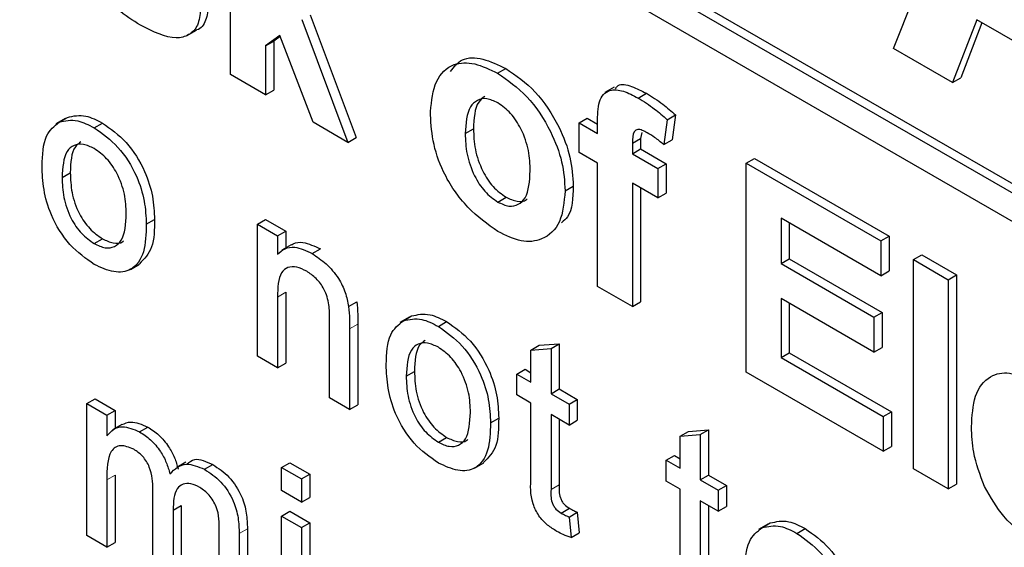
# Paper-space layout 'Blatt2' of a CAD drawing. Header units: millimetres. Extents: x 5 to 418, y 2 to 292.
# Tile 14 of 59: x 109.67 to 112.49, y 187.05 to 188.56. Entities that reach past the tile are written whole.
import ezdxf

# ---------------------------------------------------------------- set-up
doc = ezdxf.new("R2010")
doc.units = ezdxf.units.MM

psp = doc.layouts.new('Blatt2')

# ---------------------------------------------------------------- linework, layer by layer
at = {"color": 7, "linetype": 'Continuous', "lineweight": 25}
for p, q in [((108.8243, 190.1961), (117.7575, 185.0391)), ((108.8479, 190.2097), (117.7575, 185.0664)), ((117.7575, 184.9575), (108.8243, 190.1145)), ((112.1742, 188.4799), (112.4861, 189.2525)), ((110.2772, 188.4046), (110.2772, 189.0034)), ((110.4811, 188.5622), (110.613, 188.2108)), ((110.5047, 188.5758), (110.6365, 188.2244)), ((112.413, 188.5618), (112.3434, 188.3822)), ((112.7296, 188.3791), (112.413, 188.5618)), ((110.1532, 188.5169), (110.1797, 188.5323)), ((112.428, 188.5532), (112.367, 188.3958)), ((110.4181, 188.5168), (110.377, 188.4871)), ((110.4191, 188.5141), (110.4005, 188.5007)), ((110.5132, 188.2683), (110.4181, 188.5168)), ((110.377, 188.4871), (110.4005, 188.5007)), ((110.377, 188.4871), (110.377, 188.347)), ((110.4005, 188.5007), (110.4005, 188.3606)), ((112.3434, 188.3822), (112.1742, 188.4799)), ((111.0414, 188.4087), (111.065, 188.4223)), ((110.377, 188.347), (110.2772, 188.4046)), ((112.3434, 188.3822), (112.367, 188.3958)), ((111.3752, 188.3688), (111.3487, 188.3535)), ((110.377, 188.347), (110.4005, 188.3606)), ((111.4437, 188.3377), (111.4672, 188.3513)), ((109.8032, 188.2788), (109.7767, 188.2635)), ((109.7864, 188.2688), (109.81, 188.2824)), ((111.2744, 188.2665), (111.298, 188.2801)), ((111.298, 188.2801), (111.3276, 188.263)), ((111.5271, 188.2755), (111.5506, 188.2891)), ((111.5506, 188.2891), (111.5407, 188.218)), ((109.8866, 188.2525), (109.9102, 188.2661)), ((110.613, 188.2108), (110.5132, 188.2683)), ((111.2744, 188.2665), (111.3276, 188.2358)), ((111.2744, 188.182), (111.2744, 188.2665)), ((111.3276, 188.2358), (111.3276, 188.2673)), ((111.5271, 188.2755), (111.5171, 188.2044)), ((110.613, 188.2108), (110.6365, 188.2244)), ((110.9487, 188.2358), (110.9723, 188.2494)), ((111.4538, 188.2386), (111.4509, 188.2216)), ((111.4273, 188.208), (111.4509, 188.2216)), ((111.4273, 188.208), (111.4273, 188.1782)), ((111.4509, 188.2216), (111.4509, 188.1918)), ((111.5171, 188.2044), (111.5407, 188.218)), ((111.3276, 188.1513), (111.2744, 188.182)), ((111.4273, 188.1782), (111.4509, 188.1918)), ((111.4273, 188.1782), (111.5005, 188.136)), ((111.4509, 188.1918), (111.524, 188.1496)), ((111.3276, 187.7982), (111.3276, 188.1513)), ((111.5005, 188.136), (111.524, 188.1496)), ((111.524, 188.1496), (111.524, 188.0652)), ((111.7531, 188.1514), (111.7767, 188.165)), ((111.7531, 187.5526), (111.7531, 188.1514)), ((111.7531, 188.1514), (112.1387, 187.9288)), ((111.7767, 188.165), (112.1622, 187.9424)), ((109.7946, 188.1103), (109.8182, 188.1239)), ((111.5005, 188.136), (111.5005, 188.0516)), ((111.2346, 188.0719), (111.2581, 188.0855)), ((111.5005, 188.0516), (111.4273, 188.0938)), ((111.4273, 188.0938), (111.4273, 187.7406)), ((111.042, 188.0399), (111.0655, 188.0535)), ((111.4509, 188.0802), (111.4509, 187.7542)), ((111.5005, 188.0516), (111.524, 188.0652)), ((110.0357, 187.9761), (110.0593, 187.9897)), ((110.3538, 187.9762), (110.3774, 187.9898)), ((110.3538, 187.5983), (110.3538, 187.9762)), ((110.3538, 187.9762), (110.4112, 187.943)), ((110.3774, 187.9898), (110.4348, 187.9566)), ((112.1387, 187.829), (111.8528, 187.994)), ((111.8528, 187.994), (111.8528, 187.8635)), ((111.8764, 187.9804), (111.8764, 187.8771)), ((110.4112, 187.943), (110.4348, 187.9566)), ((110.4112, 187.943), (110.4112, 187.8903)), ((110.4348, 187.9566), (110.4348, 187.9079)), ((112.1387, 187.9288), (112.1622, 187.9424)), ((112.1622, 187.9424), (112.1622, 187.8426)), ((109.8866, 187.921), (109.9102, 187.9346)), ((110.4504, 187.917), (110.4239, 187.9017)), ((112.1387, 187.9288), (112.1387, 187.829)), ((110.5109, 187.8921), (110.5345, 187.9057)), ((112.2318, 187.8751), (112.2553, 187.8887)), ((112.2553, 187.8887), (112.355, 187.8311)), ((109.9902, 187.8468), (110.0167, 187.8621)), ((111.8528, 187.8635), (111.8764, 187.8771)), ((111.8528, 187.8635), (112.1187, 187.71)), ((111.8764, 187.8771), (112.1423, 187.7236)), ((112.2318, 187.2763), (112.2318, 187.8751)), ((112.2318, 187.8751), (112.3315, 187.8175)), ((112.1387, 187.829), (112.1622, 187.8426)), ((112.3315, 187.8175), (112.355, 187.8311)), ((112.355, 187.8311), (112.355, 187.2323)), ((112.3315, 187.8175), (112.3315, 187.2187)), ((110.4348, 187.7814), (110.4348, 187.5787)), ((111.4273, 187.7406), (111.3276, 187.7982)), ((110.4112, 187.7678), (110.4112, 187.5651)), ((110.615, 187.7407), (110.6385, 187.7543)), ((111.4273, 187.7406), (111.4509, 187.7542)), ((112.1187, 187.6102), (111.8528, 187.7637)), ((111.8528, 187.7637), (111.8528, 187.5948)), ((111.8764, 187.7501), (111.8764, 187.6084)), ((112.1187, 187.71), (112.1423, 187.7236)), ((112.1423, 187.7236), (112.1423, 187.6238)), ((110.5605, 187.479), (110.5605, 187.7046)), ((110.6415, 187.6906), (110.6415, 187.4594)), ((110.7884, 187.71), (110.7619, 187.6947)), ((110.7717, 187.7001), (110.7952, 187.7137)), ((110.8719, 187.6837), (110.8954, 187.6974)), ((112.1187, 187.71), (112.1187, 187.6102)), ((110.6179, 187.677), (110.6179, 187.4458)), ((111.1605, 187.6297), (111.2179, 187.6343)), ((111.1944, 187.6206), (111.2179, 187.6343)), ((111.2179, 187.6343), (111.2179, 187.5046)), ((111.1369, 187.6161), (111.1605, 187.6297)), ((111.1369, 187.6161), (111.1944, 187.6206)), ((111.1369, 187.5241), (111.1369, 187.6161)), ((111.1944, 187.6206), (111.1944, 187.4909)), ((111.8528, 187.5948), (111.8764, 187.6084)), ((111.8764, 187.6084), (112.1689, 187.4396)), ((112.1187, 187.6102), (112.1423, 187.6238)), ((110.4112, 187.5651), (110.3538, 187.5983)), ((110.4112, 187.5651), (110.4348, 187.5787)), ((111.8528, 187.5948), (112.1453, 187.426)), ((110.7798, 187.5415), (110.8034, 187.5551)), ((111.0968, 187.5473), (111.1203, 187.5609)), ((111.0968, 187.4876), (111.0968, 187.5473)), ((111.0968, 187.5473), (111.1369, 187.5241)), ((111.1203, 187.5609), (111.1369, 187.5513)), ((112.1453, 187.3262), (111.7531, 187.5526)), ((111.1944, 187.4909), (111.2179, 187.5046)), ((111.1944, 187.4909), (111.246, 187.4611)), ((111.2179, 187.5046), (111.2696, 187.4747)), ((109.8654, 187.4626), (109.8889, 187.4762)), ((109.8654, 187.0847), (109.8654, 187.4626)), ((109.8654, 187.4626), (109.9228, 187.4294)), ((109.8889, 187.4762), (109.9463, 187.443)), ((110.6179, 187.4458), (110.5605, 187.479)), ((111.1369, 187.4644), (111.0968, 187.4876)), ((111.1369, 187.2524), (111.1369, 187.4644)), ((111.246, 187.4611), (111.2696, 187.4747)), ((111.246, 187.4611), (111.246, 187.4014)), ((111.2696, 187.4747), (111.2696, 187.4151)), ((109.9228, 187.4294), (109.9463, 187.443)), ((109.9463, 187.443), (109.9463, 187.3912)), ((110.6179, 187.4458), (110.6415, 187.4594)), ((112.1453, 187.426), (112.1689, 187.4396)), ((112.1689, 187.4396), (112.1689, 187.3398)), ((109.9228, 187.4294), (109.9228, 187.3705)), ((111.021, 187.4074), (111.0445, 187.421)), ((111.246, 187.4014), (111.1944, 187.4313)), ((111.1944, 187.4313), (111.1944, 187.2168)), ((111.2179, 187.4177), (111.2179, 187.2304)), ((111.246, 187.4014), (111.2696, 187.4151)), ((112.1453, 187.426), (112.1453, 187.3262)), ((109.9659, 187.4025), (109.9394, 187.3872)), ((110.0162, 187.3821), (110.0398, 187.3957)), ((111.5641, 187.3695), (111.5877, 187.3831)), ((111.5877, 187.3831), (111.6451, 187.3877)), ((111.6215, 187.3741), (111.6451, 187.3877)), ((111.6451, 187.3877), (111.6451, 187.258)), ((110.8719, 187.3522), (110.8954, 187.3659)), ((111.5641, 187.3695), (111.6215, 187.3741)), ((111.5641, 187.2775), (111.5641, 187.3695)), ((111.6215, 187.3741), (111.6215, 187.2444)), ((112.1453, 187.3262), (112.1689, 187.3398)), ((110.1493, 187.2953), (110.1228, 187.28)), ((110.4227, 187.28), (110.4463, 187.2936)), ((110.4463, 187.2936), (110.5037, 187.2605)), ((110.9754, 187.2781), (111.0019, 187.2934)), ((111.5239, 187.3007), (111.5475, 187.3143)), ((111.5239, 187.241), (111.5239, 187.3007)), ((111.5239, 187.3007), (111.5641, 187.2775)), ((111.5475, 187.3143), (111.5641, 187.3047)), ((110.2025, 187.2746), (110.2261, 187.2882)), ((110.4227, 187.2137), (110.4227, 187.28)), ((110.4227, 187.28), (110.4801, 187.2469)), ((112.3315, 187.2187), (112.2318, 187.2763)), ((109.9228, 187.244), (109.9228, 187.0515)), ((109.9463, 187.2576), (109.9463, 187.0651)), ((110.4801, 187.2469), (110.5037, 187.2605)), ((110.4801, 187.2469), (110.4801, 187.1806)), ((110.5037, 187.2605), (110.5037, 187.1942)), ((111.5641, 187.2178), (111.5239, 187.241)), ((111.6215, 187.2444), (111.6451, 187.258)), ((111.6215, 187.2444), (111.6732, 187.2145)), ((111.6451, 187.258), (111.6968, 187.2281)), ((110.0548, 186.9753), (110.0548, 187.2163)), ((110.4801, 187.1806), (110.4227, 187.2137)), ((111.5641, 187.0058), (111.5641, 187.2178)), ((111.6732, 187.2145), (111.6968, 187.2281)), ((111.6732, 187.2145), (111.6732, 187.1549)), ((111.6968, 187.2281), (111.6968, 187.1685)), ((112.3315, 187.2187), (112.355, 187.2323)), ((110.4801, 187.1806), (110.5037, 187.1942)), ((111.6732, 187.1549), (111.6215, 187.1847)), ((111.6215, 187.1847), (111.6215, 186.9702)), ((110.1122, 187.1577), (110.1358, 187.1713)), ((110.1122, 187.1577), (110.1122, 186.9421)), ((110.1358, 187.1713), (110.1358, 186.9557)), ((110.4227, 187.1408), (110.4463, 187.1544)), ((110.4463, 187.1544), (110.5037, 187.1213)), ((111.2235, 187.1492), (111.2471, 187.1629)), ((111.246, 187.1379), (111.2696, 187.1515)), ((111.2696, 187.1515), (111.2753, 187.0926)), ((111.6451, 187.1711), (111.6451, 186.9838)), ((111.6732, 187.1549), (111.6968, 187.1685)), ((110.4227, 187.1408), (110.4801, 187.1077)), ((110.4227, 186.7629), (110.4227, 187.1408)), ((111.246, 187.1379), (111.2518, 187.079)), ((110.2443, 186.8659), (110.2443, 187.0996)), ((110.3253, 187.1045), (110.3253, 186.8464)), ((110.4801, 187.1077), (110.5037, 187.1213)), ((110.4801, 187.1077), (110.4801, 186.7298)), ((110.5037, 187.1213), (110.5037, 186.7434)), ((111.815, 187.1174), (111.7885, 187.1021)), ((111.7982, 187.1074), (111.8218, 187.121)), ((111.8984, 187.0911), (111.922, 187.1047)), ((109.9228, 187.0515), (109.8654, 187.0847)), ((110.3017, 187.0909), (110.3017, 186.8328)), ((111.2518, 187.079), (111.2753, 187.0926)), ((109.9228, 187.0515), (109.9463, 187.0651))]:
    psp.add_line(p, q, dxfattribs=at)
at = {"color": 7, "linetype": 'Continuous', "lineweight": 18}
for p, q in [((110.4112, 187.7678), (110.4348, 187.7814)), ((110.6179, 187.677), (110.6415, 187.6906)), ((109.9228, 187.244), (109.9463, 187.2576)), ((111.1944, 187.2168), (111.2179, 187.2304)), ((110.3017, 187.0909), (110.3253, 187.1045))]:
    psp.add_line(p, q, dxfattribs=at)
at = {"color": 7, "linetype": 'Continuous', "lineweight": 25}
for points, knots in [([(110.0192, 188.5459), (109.9971, 188.5598), (109.9531, 188.5876), (109.8957, 188.6501), (109.8555, 188.7216), (109.8441, 188.7661), (109.8385, 188.7884)], [0, 0, 0, 0, 0.280651, 0.560003, 0.779956, 1, 1, 1, 1]), ([(110.1908, 188.5917), (110.1891, 188.5755), (110.1858, 188.5431), (110.1585, 188.5163), (110.1058, 188.5022), (110.0549, 188.5278), (110.0192, 188.5459)], [0, 0, 0, 0, 0.186725, 0.373655, 0.5608, 1, 1, 1, 1]), ([(110.2144, 188.6053), (110.2125, 188.5895), (110.2088, 188.5579), (110.1922, 188.5357), (110.1799, 188.5326), (110.1796, 188.5325)], [0, 0, 0, 0, 0.493022, 0.986586, 1, 1, 1, 1]), ([(110.9063, 188.4136), (110.9165, 188.4268), (110.9385, 188.4552), (110.9988, 188.4538), (111.0429, 188.4328), (111.065, 188.4223)], [0, 0, 0, 0, 0.30151, 0.650518, 1, 1, 1, 1]), ([(110.849, 188.2994), (110.8525, 188.33), (110.8596, 188.3911), (110.9089, 188.4387), (110.9747, 188.4409), (111.0192, 188.4194), (111.0414, 188.4087)], [0, 0, 0, 0, 0.2799501, 0.5591471, 0.779424, 1, 1, 1, 1]), ([(111.065, 188.4223), (111.0939, 188.4023), (111.1517, 188.3623), (111.2163, 188.2639), (111.2531, 188.1669), (111.2565, 188.1127), (111.2581, 188.0855)], [0, 0, 0, 0, 0.279785, 0.559124, 0.779388, 1, 1, 1, 1]), ([(111.0414, 188.4087), (111.0704, 188.3887), (111.1281, 188.3487), (111.1927, 188.2503), (111.2296, 188.1533), (111.2329, 188.0991), (111.2346, 188.0719)], [0, 0, 0, 0, 0.279785, 0.559124, 0.779388, 1, 1, 1, 1]), ([(111.3276, 188.2673), (111.3276, 188.2884), (111.3275, 188.3302), (111.357, 188.365), (111.4012, 188.3597), (111.4295, 188.3451), (111.4437, 188.3377)], [0, 0, 0, 0, 0.281801, 0.55777, 0.778465, 1, 1, 1, 1]), ([(111.3785, 188.3644), (111.3809, 188.3677), (111.3906, 188.3809), (111.4257, 188.372), (111.4534, 188.3582), (111.4672, 188.3513)], [0, 0, 0, 0, 0.140873, 0.56962, 1, 1, 1, 1]), ([(111.042, 188.3239), (111.0311, 188.329), (111.0095, 188.339), (110.9822, 188.3327), (110.9532, 188.3059), (110.9505, 188.2647), (110.9487, 188.2358)], [0, 0, 0, 0, 0.186985, 0.373878, 0.561022, 1, 1, 1, 1]), ([(111.0051, 188.3425), (110.9987, 188.3376), (110.9756, 188.3199), (110.9737, 188.2789), (110.9723, 188.2494)], [0, 0, 0, 0, 0.2782045, 1, 1, 1, 1]), ([(111.4437, 188.3377), (111.4595, 188.3278), (111.4877, 188.3102), (111.515, 188.2861), (111.5271, 188.2755)], [0, 0, 0, 0, 0.559885, 1, 1, 1, 1]), ([(111.4672, 188.3513), (111.483, 188.3415), (111.5113, 188.3238), (111.5386, 188.2997), (111.5506, 188.2891)], [0, 0, 0, 0, 0.559885, 1, 1, 1, 1]), ([(111.1348, 188.1291), (111.1341, 188.1482), (111.1326, 188.1863), (111.1127, 188.2455), (111.08, 188.2966), (111.0547, 188.3148), (111.042, 188.3239)], [0, 0, 0, 0, 0.281043, 0.560553, 0.78042, 1, 1, 1, 1]), ([(109.81, 188.2824), (109.827, 188.2862), (109.8573, 188.293), (109.894, 188.2744), (109.9102, 188.2661)], [0, 0, 0, 0, 0.5590331, 1, 1, 1, 1]), ([(111.0421, 187.9554), (111.0127, 187.9762), (110.954, 188.0177), (110.8851, 188.1173), (110.8528, 188.2171), (110.8503, 188.272), (110.849, 188.2994)], [0, 0, 0, 0, 0.280145, 0.558899, 0.779053, 1, 1, 1, 1]), ([(109.7372, 188.1432), (109.7385, 188.1749), (109.7408, 188.2315), (109.7725, 188.2574), (109.7864, 188.2688)], [0, 0, 0, 0, 0.560963, 1, 1, 1, 1]), ([(109.7864, 188.2688), (109.8034, 188.2726), (109.8338, 188.2794), (109.8705, 188.2607), (109.8866, 188.2525)], [0, 0, 0, 0, 0.5590331, 1, 1, 1, 1]), ([(109.8866, 188.2525), (109.9102, 188.236), (109.9572, 188.2029), (110.0083, 188.1203), (110.0328, 188.0416), (110.0348, 187.998), (110.0357, 187.9761)], [0, 0, 0, 0, 0.279556, 0.5586, 0.778991, 1, 1, 1, 1]), ([(109.9102, 188.2661), (109.9337, 188.2496), (109.9808, 188.2165), (110.0319, 188.1339), (110.0564, 188.0552), (110.0583, 188.0116), (110.0593, 187.9897)], [0, 0, 0, 0, 0.279556, 0.5586, 0.778991, 1, 1, 1, 1]), ([(110.9487, 188.2358), (110.9494, 188.2166), (110.9509, 188.1783), (110.9708, 188.1188), (111.0037, 188.0674), (111.0292, 188.049), (111.042, 188.0399)], [0, 0, 0, 0, 0.281015, 0.560464, 0.780394, 1, 1, 1, 1]), ([(110.9723, 188.2494), (110.973, 188.2302), (110.9745, 188.192), (110.9944, 188.1324), (111.0272, 188.081), (111.0528, 188.0626), (111.0655, 188.0535)], [0, 0, 0, 0, 0.281015, 0.560464, 0.780394, 1, 1, 1, 1]), ([(111.4694, 188.2384), (111.4648, 188.2409), (111.4556, 188.2458), (111.442, 188.249), (111.4275, 188.2396), (111.4274, 188.221), (111.4273, 188.208)], [0, 0, 0, 0, 0.187802, 0.374953, 0.560679, 1, 1, 1, 1]), ([(111.5171, 188.2044), (111.5083, 188.2115), (111.4925, 188.2243), (111.4765, 188.2341), (111.4694, 188.2384)], [0, 0, 0, 0, 0.559847, 1, 1, 1, 1]), ([(109.8866, 188.1928), (109.8761, 188.1979), (109.8551, 188.2079), (109.8276, 188.2041), (109.7986, 188.1788), (109.7962, 188.1385), (109.7946, 188.1103)], [0, 0, 0, 0, 0.187137, 0.374025, 0.561097, 1, 1, 1, 1]), ([(109.8486, 188.212), (109.8429, 188.208), (109.8207, 188.1921), (109.8192, 188.153), (109.8182, 188.1239)], [0, 0, 0, 0, 0.2546432, 1, 1, 1, 1]), ([(109.9783, 188.0062), (109.9776, 188.0246), (109.9762, 188.0613), (109.956, 188.1188), (109.9234, 188.167), (109.8989, 188.1842), (109.8866, 188.1928)], [0, 0, 0, 0, 0.2810641, 0.5603164, 0.7801741, 1, 1, 1, 1]), ([(109.8866, 187.8613), (109.8626, 187.8781), (109.8146, 187.9117), (109.7625, 187.9967), (109.7399, 188.0766), (109.7381, 188.121), (109.7372, 188.1432)], [0, 0, 0, 0, 0.279616, 0.558371, 0.778858, 1, 1, 1, 1]), ([(109.7946, 188.1103), (109.7953, 188.0916), (109.7967, 188.0545), (109.816, 187.9961), (109.8494, 187.9472), (109.8742, 187.9297), (109.8866, 187.921)], [0, 0, 0, 0, 0.2811293, 0.560384, 0.7801589, 1, 1, 1, 1]), ([(109.8182, 188.1239), (109.8189, 188.1052), (109.8202, 188.0681), (109.8395, 188.0097), (109.873, 187.9608), (109.8978, 187.9433), (109.9102, 187.9346)], [0, 0, 0, 0, 0.2811293, 0.560384, 0.7801589, 1, 1, 1, 1]), ([(111.042, 188.0399), (111.0528, 188.0349), (111.0745, 188.0248), (111.1018, 188.0312), (111.1305, 188.0589), (111.133, 188.1002), (111.1348, 188.1291)], [0, 0, 0, 0, 0.18693, 0.373819, 0.560978, 1, 1, 1, 1]), ([(111.2581, 188.0855), (111.257, 188.0516), (111.2556, 188.0061), (111.2308, 187.9859), (111.2245, 187.9808)], [0, 0, 0, 0, 0.746792, 1, 1, 1, 1]), ([(111.2346, 188.0719), (111.2317, 188.0401), (111.226, 187.9766), (111.1749, 187.9301), (111.1102, 187.9224), (111.0648, 187.9444), (111.0421, 187.9554)], [0, 0, 0, 0, 0.279924, 0.559367, 0.779516, 1, 1, 1, 1]), ([(111.0655, 188.0535), (111.0762, 188.0487), (111.0976, 188.0392), (111.1183, 188.041), (111.1251, 188.0479), (111.1256, 188.0483)], [0, 0, 0, 0, 0.482219, 0.964333, 1, 1, 1, 1]), ([(109.8866, 187.921), (109.8973, 187.916), (109.9185, 187.9059), (109.9459, 187.9106), (109.9747, 187.9367), (109.9768, 187.9776), (109.9783, 188.0062)], [0, 0, 0, 0, 0.187044, 0.373945, 0.560983, 1, 1, 1, 1]), ([(110.0357, 187.9761), (110.0349, 187.9484), (110.0333, 187.8932), (109.9983, 187.8427), (109.9438, 187.835), (109.9057, 187.8525), (109.8866, 187.8613)], [0, 0, 0, 0, 0.281033, 0.559513, 0.779602, 1, 1, 1, 1]), ([(110.0593, 187.9897), (110.059, 187.9613), (110.0583, 187.9057), (110.0298, 187.877), (110.016, 187.863)], [0, 0, 0, 0, 0.512915, 1, 1, 1, 1]), ([(109.9102, 187.9346), (109.9207, 187.9298), (109.9416, 187.9202), (109.9629, 187.9211), (109.9701, 187.9282), (109.9711, 187.9291)], [0, 0, 0, 0, 0.465388, 0.930416, 1, 1, 1, 1]), ([(110.4511, 187.916), (110.4528, 187.9174), (110.4615, 187.9244), (110.4893, 187.9265), (110.5174, 187.9136), (110.5345, 187.9057)], [0, 0, 0, 0, 0.0872401, 0.4428073, 1, 1, 1, 1]), ([(110.4112, 187.8903), (110.4179, 187.8964), (110.4314, 187.9086), (110.4654, 187.9136), (110.4936, 187.9003), (110.5109, 187.8921)], [0, 0, 0, 0, 0.280554, 0.560815, 1, 1, 1, 1]), ([(110.5109, 187.8921), (110.5242, 187.8832), (110.5509, 187.8652), (110.5854, 187.8255), (110.6069, 187.7807), (110.6123, 187.754), (110.615, 187.7407)], [0, 0, 0, 0, 0.280216, 0.559971, 0.779636, 1, 1, 1, 1]), ([(110.4949, 187.8417), (110.4853, 187.8463), (110.4661, 187.8555), (110.4401, 187.8547), (110.4127, 187.8323), (110.4118, 187.7944), (110.4112, 187.7678)], [0, 0, 0, 0, 0.187273, 0.374362, 0.56054, 1, 1, 1, 1]), ([(110.5605, 187.7046), (110.5604, 187.718), (110.5602, 187.7447), (110.5485, 187.7882), (110.5223, 187.8231), (110.504, 187.8355), (110.4949, 187.8417)], [0, 0, 0, 0, 0.2816799, 0.5597852, 0.7795872, 1, 1, 1, 1]), ([(110.6385, 187.7543), (110.6396, 187.7422), (110.6415, 187.7205), (110.6415, 187.6998), (110.6415, 187.6906)], [0, 0, 0, 0, 0.559791, 1, 1, 1, 1]), ([(110.615, 187.7407), (110.616, 187.7286), (110.6179, 187.7069), (110.6179, 187.6862), (110.6179, 187.677)], [0, 0, 0, 0, 0.559791, 1, 1, 1, 1]), ([(110.7952, 187.7137), (110.8122, 187.7175), (110.8426, 187.7243), (110.8793, 187.7056), (110.8954, 187.6974)], [0, 0, 0, 0, 0.5590331, 1, 1, 1, 1]), ([(110.7224, 187.5744), (110.7237, 187.6062), (110.726, 187.6627), (110.7577, 187.6887), (110.7717, 187.7001)], [0, 0, 0, 0, 0.560963, 1, 1, 1, 1]), ([(110.7717, 187.7001), (110.7886, 187.7039), (110.819, 187.7107), (110.8557, 187.692), (110.8719, 187.6837)], [0, 0, 0, 0, 0.5590331, 1, 1, 1, 1]), ([(110.8954, 187.6974), (110.919, 187.6808), (110.966, 187.6477), (111.0171, 187.5651), (111.0416, 187.4865), (111.0436, 187.4428), (111.0445, 187.421)], [0, 0, 0, 0, 0.279556, 0.5586, 0.778991, 1, 1, 1, 1]), ([(110.8719, 187.6837), (110.8954, 187.6672), (110.9424, 187.6341), (110.9936, 187.5515), (111.0181, 187.4729), (111.02, 187.4292), (111.021, 187.4074)], [0, 0, 0, 0, 0.279556, 0.5586, 0.778991, 1, 1, 1, 1]), ([(110.8719, 187.6241), (110.8613, 187.6291), (110.8403, 187.6391), (110.8129, 187.6353), (110.7838, 187.6101), (110.7815, 187.5698), (110.7798, 187.5415)], [0, 0, 0, 0, 0.187137, 0.374025, 0.561097, 1, 1, 1, 1]), ([(110.8338, 187.6433), (110.8282, 187.6392), (110.8059, 187.6233), (110.8045, 187.5842), (110.8034, 187.5551)], [0, 0, 0, 0, 0.254643, 1, 1, 1, 1]), ([(110.9636, 187.4374), (110.9629, 187.4558), (110.9615, 187.4925), (110.9413, 187.55), (110.9086, 187.5982), (110.8841, 187.6155), (110.8719, 187.6241)], [0, 0, 0, 0, 0.281064, 0.560316, 0.780174, 1, 1, 1, 1]), ([(110.8719, 187.2926), (110.8478, 187.3094), (110.7999, 187.3429), (110.7477, 187.4279), (110.7252, 187.5079), (110.7233, 187.5522), (110.7224, 187.5744)], [0, 0, 0, 0, 0.279616, 0.558371, 0.778858, 1, 1, 1, 1]), ([(110.8034, 187.5551), (110.8041, 187.5365), (110.8055, 187.4993), (110.8248, 187.4409), (110.8582, 187.392), (110.883, 187.3746), (110.8954, 187.3659)], [0, 0, 0, 0, 0.281129, 0.560384, 0.780159, 1, 1, 1, 1]), ([(112.398, 187.3959), (112.3997, 187.427), (112.4031, 187.4892), (112.4448, 187.5437), (112.5053, 187.5567), (112.549, 187.536), (112.5709, 187.5257)], [0, 0, 0, 0, 0.280671, 0.559803, 0.779762, 1, 1, 1, 1]), ([(110.7798, 187.5415), (110.7805, 187.5229), (110.7819, 187.4857), (110.8012, 187.4273), (110.8346, 187.3784), (110.8595, 187.361), (110.8719, 187.3522)], [0, 0, 0, 0, 0.281129, 0.560384, 0.780159, 1, 1, 1, 1]), ([(110.8719, 187.3522), (110.8825, 187.3472), (110.9037, 187.3371), (110.9311, 187.3418), (110.9599, 187.368), (110.962, 187.4088), (110.9636, 187.4374)], [0, 0, 0, 0, 0.187044, 0.373945, 0.560983, 1, 1, 1, 1]), ([(109.9659, 187.4025), (109.974, 187.4061), (109.9948, 187.4153), (110.0227, 187.4031), (110.0398, 187.3957)], [0, 0, 0, 0, 0.388652, 1, 1, 1, 1]), ([(111.021, 187.4074), (111.0202, 187.3797), (111.0186, 187.3245), (110.9836, 187.2739), (110.929, 187.2662), (110.8909, 187.2838), (110.8719, 187.2926)], [0, 0, 0, 0, 0.281033, 0.559513, 0.779602, 1, 1, 1, 1]), ([(111.0445, 187.421), (111.0442, 187.3925), (111.0435, 187.337), (111.0151, 187.3082), (111.0012, 187.2942)], [0, 0, 0, 0, 0.512915, 1, 1, 1, 1]), ([(109.9228, 187.3705), (109.9288, 187.3772), (109.9408, 187.3907), (109.9717, 187.4009), (109.9994, 187.3892), (110.0162, 187.3821)], [0, 0, 0, 0, 0.2809504, 0.5617842, 1, 1, 1, 1]), ([(110.0162, 187.3821), (110.027, 187.3751), (110.0484, 187.3613), (110.0755, 187.329), (110.0942, 187.2943), (110.1003, 187.2726), (110.1033, 187.2617)], [0, 0, 0, 0, 0.280176, 0.559511, 0.779663, 1, 1, 1, 1]), ([(110.0398, 187.3957), (110.0506, 187.3887), (110.072, 187.3749), (110.099, 187.3426), (110.1178, 187.3079), (110.1238, 187.2862), (110.1268, 187.2753)], [0, 0, 0, 0, 0.280176, 0.559511, 0.779663, 1, 1, 1, 1]), ([(112.4351, 187.2251), (112.4227, 187.2584), (112.4005, 187.3179), (112.3987, 187.372), (112.398, 187.3959)], [0, 0, 0, 0, 0.558866, 1, 1, 1, 1]), ([(110.8954, 187.3659), (110.9059, 187.361), (110.9268, 187.3514), (110.9482, 187.3523), (110.9554, 187.3594), (110.9563, 187.3603)], [0, 0, 0, 0, 0.465388, 0.930416, 1, 1, 1, 1]), ([(109.9997, 187.3319), (109.9866, 187.3373), (109.9669, 187.3453), (109.9459, 187.3386), (109.9236, 187.3136), (109.9231, 187.2749), (109.9228, 187.244)], [0, 0, 0, 0, 0.249225, 0.374862, 0.500555, 1, 1, 1, 1]), ([(110.0548, 187.2163), (110.0539, 187.2376), (110.0528, 187.2641), (110.0368, 187.2977), (110.0218, 187.3173), (110.0085, 187.3261), (109.9997, 187.3319)], [0, 0, 0, 0, 0.498516, 0.624134, 0.749636, 1, 1, 1, 1]), ([(110.1523, 187.2901), (110.1592, 187.2957), (110.1777, 187.3109), (110.2074, 187.2969), (110.2261, 187.2882)], [0, 0, 0, 0, 0.372522, 1, 1, 1, 1]), ([(110.1033, 187.2617), (110.1175, 187.2753), (110.143, 187.2995), (110.1843, 187.2822), (110.2025, 187.2746)], [0, 0, 0, 0, 0.560019, 1, 1, 1, 1]), ([(110.2025, 187.2746), (110.2184, 187.264), (110.2501, 187.243), (110.2863, 187.1876), (110.3002, 187.1347), (110.3012, 187.1055), (110.3017, 187.0909)], [0, 0, 0, 0, 0.2803171, 0.5582261, 0.7787147, 1, 1, 1, 1]), ([(110.2261, 187.2882), (110.242, 187.2776), (110.2737, 187.2567), (110.3099, 187.2012), (110.3237, 187.1483), (110.3248, 187.1191), (110.3253, 187.1045)], [0, 0, 0, 0, 0.2803171, 0.5582261, 0.7787147, 1, 1, 1, 1]), ([(111.2113, 187.0966), (111.2023, 187.1022), (111.1843, 187.1134), (111.1584, 187.1403), (111.1336, 187.1925), (111.1356, 187.2277), (111.1369, 187.2524)], [0, 0, 0, 0, 0.1874327, 0.3738211, 0.5594622, 1, 1, 1, 1]), ([(110.1887, 187.2229), (110.1801, 187.2271), (110.1628, 187.2355), (110.1399, 187.2337), (110.115, 187.2145), (110.1134, 187.1811), (110.1122, 187.1577)], [0, 0, 0, 0, 0.187283, 0.374334, 0.56118, 1, 1, 1, 1]), ([(110.2443, 187.0996), (110.2447, 187.1218), (110.2452, 187.1496), (110.2275, 187.1851), (110.212, 187.2064), (110.198, 187.2163), (110.1887, 187.2229)], [0, 0, 0, 0, 0.499043, 0.624568, 0.750308, 1, 1, 1, 1]), ([(111.1944, 187.2168), (111.1936, 187.2048), (111.1927, 187.1897), (111.2016, 187.1695), (111.2103, 187.1575), (111.2182, 187.1525), (111.2235, 187.1492)], [0, 0, 0, 0, 0.499596, 0.625239, 0.750354, 1, 1, 1, 1]), ([(111.2179, 187.2304), (111.2172, 187.2184), (111.2163, 187.2033), (111.2252, 187.1832), (111.2339, 187.1711), (111.2418, 187.1662), (111.2471, 187.1629)], [0, 0, 0, 0, 0.499596, 0.625239, 0.750354, 1, 1, 1, 1]), ([(112.5801, 187.0675), (112.5484, 187.0884), (112.4918, 187.1257), (112.4524, 187.1947), (112.4351, 187.2251)], [0, 0, 0, 0, 0.560391, 1, 1, 1, 1]), ([(111.2471, 187.1629), (111.2513, 187.1606), (111.2588, 187.1565), (111.2663, 187.153), (111.2696, 187.1515)], [0, 0, 0, 0, 0.559965, 1, 1, 1, 1]), ([(111.2235, 187.1492), (111.2277, 187.147), (111.2353, 187.1429), (111.2427, 187.1394), (111.246, 187.1379)], [0, 0, 0, 0, 0.559965, 1, 1, 1, 1]), ([(111.8218, 187.121), (111.8388, 187.1248), (111.8692, 187.1316), (111.9058, 187.113), (111.922, 187.1047)], [0, 0, 0, 0, 0.5590331, 1, 1, 1, 1]), ([(111.2518, 187.079), (111.2443, 187.0816), (111.2309, 187.0862), (111.2173, 187.0934), (111.2113, 187.0966)], [0, 0, 0, 0, 0.5600783, 1, 1, 1, 1]), ([(111.749, 186.9818), (111.7503, 187.0135), (111.7526, 187.0701), (111.7843, 187.096), (111.7982, 187.1074)], [0, 0, 0, 0, 0.560963, 1, 1, 1, 1]), ([(111.7982, 187.1074), (111.8152, 187.1112), (111.8456, 187.118), (111.8823, 187.0994), (111.8984, 187.0911)], [0, 0, 0, 0, 0.5590331, 1, 1, 1, 1]), ([(111.922, 187.1047), (111.9455, 187.0882), (111.9926, 187.0551), (112.0437, 186.9725), (112.0682, 186.8938), (112.0701, 186.8502), (112.0711, 186.8284)], [0, 0, 0, 0, 0.279556, 0.5586, 0.778991, 1, 1, 1, 1]), ([(111.8984, 187.0911), (111.922, 187.0746), (111.969, 187.0415), (112.0202, 186.9589), (112.0446, 186.8802), (112.0466, 186.8366), (112.0475, 186.8147)], [0, 0, 0, 0, 0.279556, 0.5586, 0.778991, 1, 1, 1, 1])]:
    psp.add_open_spline(points, degree=3, knots=knots, dxfattribs=at)

doc.saveas('drawing.dxf')
